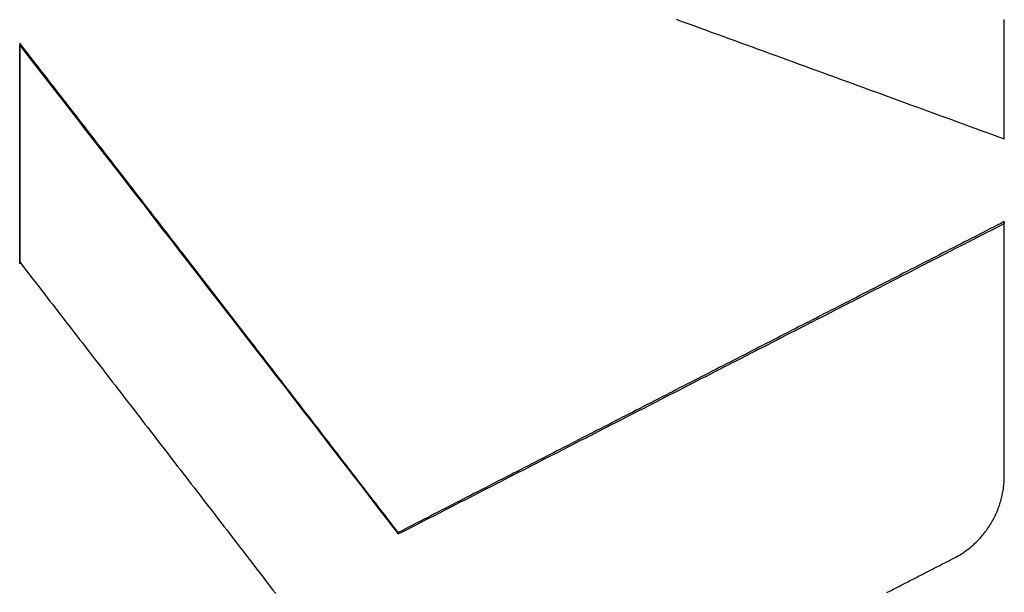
# Model space of a CAD drawing. Extents: x 465 to 776, y -135 to 0.
# Tile 22 of 47: x 542.17 to 545.87, y -74.55 to -72.4. Entities that reach past the tile are written whole.
import ezdxf

# ---------------------------------------------------------------- set-up
doc = ezdxf.new("R2010")
doc.units = 0
doc.header["$LTSCALE"] = 0.03
doc.header["$MEASUREMENT"] = 0
doc.layers.add('5', color=7, linetype='CONTINUOUS')

msp = doc.modelspace()

# ---------------------------------------------------------------- linework, layer by layer
at = {"layer": '5', "color": 7, "linetype": 'Continuous'}
for p, q in [((542.17193, -72.49197), (542.17193, -72.50038)), ((545.86893, -73.16197), (545.86893, -73.16927)), ((543.59316, -74.32892), (543.59316, -74.33427))]:
    msp.add_line(p, q, dxfattribs=at)
for points in [[(544.63661, -72.40245), (544.65861, -72.41046), (544.68062, -72.41847), (544.70262, -72.42648), (544.72463, -72.43449), (544.74663, -72.4425), (544.76864, -72.45051), (544.79064, -72.45852), (544.81265, -72.46653), (544.83465, -72.47454), (544.85666, -72.48256), (544.87866, -72.49057), (544.90067, -72.49858), (544.92267, -72.50659), (544.94468, -72.51461), (544.96668, -72.52262), (544.98869, -72.53064), (545.01069, -72.53865), (545.0327, -72.54667), (545.05471, -72.55468), (545.07671, -72.5627), (545.09872, -72.57072), (545.12072, -72.57873), (545.14273, -72.58675), (545.16473, -72.59477), (545.18674, -72.60279), (545.20874, -72.6108), (545.23075, -72.61882), (545.25275, -72.62684), (545.27476, -72.63486), (545.29676, -72.64288), (545.31877, -72.6509), (545.34077, -72.65892), (545.36278, -72.66694), (545.38478, -72.67496), (545.40679, -72.68298), (545.42879, -72.69101), (545.4508, -72.69903), (545.4728, -72.70705), (545.49481, -72.71507), (545.51681, -72.7231), (545.53882, -72.73112), (545.56082, -72.73914), (545.58283, -72.74717), (545.60483, -72.75519), (545.62684, -72.76322), (545.64884, -72.77124), (545.67085, -72.77927), (545.69286, -72.7873), (545.71486, -72.79532), (545.73687, -72.80335), (545.75887, -72.81138), (545.78088, -72.81941), (545.80288, -72.82743), (545.82489, -72.83546), (545.84689, -72.84349), (545.8689, -72.85152)], [(543.59316, -74.32892), (543.5847, -74.31794), (543.57624, -74.30697), (543.56778, -74.29599), (543.55932, -74.28502), (543.55086, -74.27404), (543.54241, -74.26306), (543.53395, -74.25209), (543.52549, -74.24111), (543.51703, -74.23014), (543.50857, -74.21917), (543.50011, -74.20819), (543.49165, -74.19722), (543.48319, -74.18625), (543.47473, -74.17528), (543.46627, -74.1643), (543.45781, -74.15333), (543.44935, -74.14236), (543.44089, -74.13139), (543.43243, -74.12042), (543.42397, -74.10945), (543.41551, -74.09849), (543.40705, -74.08752), (543.39859, -74.07655), (543.39013, -74.06558), (543.38167, -74.05462), (543.37321, -74.04365), (543.36475, -74.03268), (543.35629, -74.02172), (543.34783, -74.01075), (543.33937, -73.99979), (543.33091, -73.98883), (543.32245, -73.97786), (543.31399, -73.9669), (543.30553, -73.95594), (543.29707, -73.94498), (543.28861, -73.93402), (543.28015, -73.92305), (543.27169, -73.91209), (543.26323, -73.90113), (543.25477, -73.89017), (543.24631, -73.87922), (543.23785, -73.86826), (543.22939, -73.8573), (543.22094, -73.84634), (543.21248, -73.83538), (543.20402, -73.82443), (543.19556, -73.81347), (543.1871, -73.80252), (543.17864, -73.79156), (543.17018, -73.78061), (543.16172, -73.76965), (543.15326, -73.7587), (543.1448, -73.74775), (543.13634, -73.73679), (543.12788, -73.72584), (543.11942, -73.71489), (543.11096, -73.70394), (543.1025, -73.69299), (543.09404, -73.68204), (543.08558, -73.67109), (543.07712, -73.66014), (543.06866, -73.64919), (543.0602, -73.63825), (543.05174, -73.6273), (543.04328, -73.61635), (543.03482, -73.60541), (543.02636, -73.59446), (543.0179, -73.58352), (543.00944, -73.57257), (543.00098, -73.56163), (542.99252, -73.55068), (542.98406, -73.53974), (542.9756, -73.5288), (542.96714, -73.51786), (542.95868, -73.50692), (542.95022, -73.49598), (542.94176, -73.48504), (542.9333, -73.4741), (542.92484, -73.46316), (542.91638, -73.45222), (542.90792, -73.44128), (542.89947, -73.43034), (542.89101, -73.41941), (542.88255, -73.40847), (542.87409, -73.39753), (542.86563, -73.3866), (542.85717, -73.37566), (542.84871, -73.36473), (542.84025, -73.3538), (542.83179, -73.34286), (542.82333, -73.33193), (542.81487, -73.321), (542.80641, -73.31007), (542.79795, -73.29914), (542.78949, -73.28821), (542.78103, -73.27728), (542.77257, -73.26635), (542.76411, -73.25542), (542.75565, -73.24449), (542.74719, -73.23357), (542.73873, -73.22264), (542.73027, -73.21171), (542.72181, -73.20079), (542.71335, -73.18986), (542.70489, -73.17894), (542.69643, -73.16802), (542.68797, -73.15709), (542.67951, -73.14617), (542.67105, -73.13525), (542.66259, -73.12433), (542.65413, -73.11341), (542.64567, -73.10249), (542.63721, -73.09157), (542.62875, -73.08065), (542.62029, -73.06973), (542.61183, -73.05881), (542.60337, -73.0479), (542.59491, -73.03698), (542.58646, -73.02606), (542.578, -73.01515), (542.56954, -73.00423), (542.56108, -72.99332), (542.55262, -72.98241), (542.54416, -72.97149), (542.5357, -72.96058), (542.52724, -72.94967), (542.51878, -72.93876), (542.51032, -72.92785), (542.50186, -72.91694), (542.4934, -72.90603), (542.48494, -72.89512), (542.47648, -72.88421), (542.46802, -72.87331), (542.45956, -72.8624), (542.4511, -72.85149), (542.44264, -72.84059), (542.43418, -72.82968), (542.42572, -72.81878), (542.41726, -72.80788), (542.4088, -72.79697), (542.40034, -72.78607), (542.39188, -72.77517), (542.38342, -72.76427), (542.37496, -72.75337), (542.3665, -72.74247), (542.35804, -72.73157), (542.34958, -72.72067), (542.34112, -72.70978), (542.33266, -72.69888), (542.3242, -72.68798), (542.31574, -72.67709), (542.30728, -72.66619), (542.29882, -72.6553), (542.29036, -72.6444), (542.2819, -72.63351), (542.27344, -72.62262), (542.26499, -72.61173), (542.25653, -72.60084), (542.24807, -72.58995), (542.23961, -72.57906), (542.23115, -72.56817), (542.22269, -72.55728), (542.21423, -72.54639), (542.20577, -72.53551), (542.19731, -72.52462), (542.18885, -72.51374), (542.18039, -72.50285), (542.17193, -72.49197)], [(542.17193, -72.50038), (542.2075, -72.54599), (542.24307, -72.59161), (542.27862, -72.63726), (542.31417, -72.68292), (542.34972, -72.7286), (542.38525, -72.7743), (542.42079, -72.82001), (542.45631, -72.86573), (542.49184, -72.91147), (542.52736, -72.95723), (542.56288, -73.00299), (542.59839, -73.04877), (542.63391, -73.09456), (542.66942, -73.14036), (542.70494, -73.18617), (542.74045, -73.23199), (542.77597, -73.27782), (542.81149, -73.32366), (542.84702, -73.3695), (542.88255, -73.41535), (542.91808, -73.46121), (542.95362, -73.50708), (542.98916, -73.55295), (543.0247, -73.59883), (543.06024, -73.64472), (543.09579, -73.69061), (543.13133, -73.73652), (543.16687, -73.78243), (543.20242, -73.82836), (543.23796, -73.87429), (543.2735, -73.92024), (543.30904, -73.96619), (543.34457, -74.01216), (543.3801, -74.05814), (543.41563, -74.10413), (543.45115, -74.15013), (543.48666, -74.19615), (543.52217, -74.24217), (543.55767, -74.28822), (543.59316, -74.33427)], [(545.86893, -73.16197), (545.85539, -73.16889), (545.84184, -73.17582), (545.82829, -73.18275), (545.81475, -73.18968), (545.8012, -73.19661), (545.78766, -73.20354), (545.77411, -73.21047), (545.76056, -73.2174), (545.74702, -73.22433), (545.73347, -73.23126), (545.71992, -73.23819), (545.70638, -73.24512), (545.69283, -73.25205), (545.67929, -73.25898), (545.66574, -73.26591), (545.65219, -73.27284), (545.63865, -73.27977), (545.6251, -73.28671), (545.61155, -73.29364), (545.59801, -73.30057), (545.58446, -73.3075), (545.57092, -73.31444), (545.55737, -73.32137), (545.54382, -73.3283), (545.53028, -73.33524), (545.51673, -73.34217), (545.50318, -73.34911), (545.48964, -73.35604), (545.47609, -73.36297), (545.46255, -73.36991), (545.449, -73.37684), (545.43545, -73.38378), (545.42191, -73.39071), (545.40836, -73.39765), (545.39481, -73.40459), (545.38127, -73.41152), (545.36772, -73.41846), (545.35418, -73.4254), (545.34063, -73.43233), (545.32708, -73.43927), (545.31354, -73.44621), (545.29999, -73.45314), (545.28644, -73.46008), (545.2729, -73.46702), (545.25935, -73.47396), (545.24581, -73.4809), (545.23226, -73.48783), (545.21871, -73.49477), (545.20517, -73.50171), (545.19162, -73.50865), (545.17807, -73.51559), (545.16453, -73.52253), (545.15098, -73.52947), (545.13744, -73.53641), (545.12389, -73.54335), (545.11034, -73.55029), (545.0968, -73.55723), (545.08325, -73.56417), (545.0697, -73.57111), (545.05616, -73.57806), (545.04261, -73.585), (545.02907, -73.59194), (545.01552, -73.59888), (545.00197, -73.60582), (544.98843, -73.61277), (544.97488, -73.61971), (544.96133, -73.62665), (544.94779, -73.6336), (544.93424, -73.64054), (544.9207, -73.64748), (544.90715, -73.65443), (544.8936, -73.66137), (544.88006, -73.66831), (544.86651, -73.67526), (544.85296, -73.6822), (544.83942, -73.68915), (544.82587, -73.69609), (544.81233, -73.70304), (544.79878, -73.70998), (544.78523, -73.71693), (544.77169, -73.72388), (544.75814, -73.73082), (544.74459, -73.73777), (544.73105, -73.74471), (544.7175, -73.75166), (544.70396, -73.75861), (544.69041, -73.76556), (544.67686, -73.7725), (544.66332, -73.77945), (544.64977, -73.7864), (544.63622, -73.79335), (544.62268, -73.80029), (544.60913, -73.80724), (544.59559, -73.81419), (544.58204, -73.82114), (544.56849, -73.82809), (544.55495, -73.83504), (544.5414, -73.84199), (544.52785, -73.84894), (544.51431, -73.85589), (544.50076, -73.86284), (544.48722, -73.86979), (544.47367, -73.87674), (544.46012, -73.88369), (544.44658, -73.89064), (544.43303, -73.89759), (544.41948, -73.90454), (544.40594, -73.91149), (544.39239, -73.91844), (544.37885, -73.92539), (544.3653, -73.93235), (544.35175, -73.9393), (544.33821, -73.94625), (544.32466, -73.9532), (544.31111, -73.96016), (544.29757, -73.96711), (544.28402, -73.97406), (544.27048, -73.98102), (544.25693, -73.98797), (544.24338, -73.99492), (544.22984, -74.00188), (544.21629, -74.00883), (544.20274, -74.01579), (544.1892, -74.02274), (544.17565, -74.02969), (544.16211, -74.03665), (544.14856, -74.0436), (544.13501, -74.05056), (544.12147, -74.05752), (544.10792, -74.06447), (544.09437, -74.07143), (544.08083, -74.07838), (544.06728, -74.08534), (544.05374, -74.0923), (544.04019, -74.09925), (544.02664, -74.10621), (544.0131, -74.11317), (543.99955, -74.12012), (543.986, -74.12708), (543.97246, -74.13404), (543.95891, -74.141), (543.94537, -74.14795), (543.93182, -74.15491), (543.91827, -74.16187), (543.90473, -74.16883), (543.89118, -74.17579), (543.87763, -74.18275), (543.86409, -74.1897), (543.85054, -74.19666), (543.837, -74.20362), (543.82345, -74.21058), (543.8099, -74.21754), (543.79636, -74.2245), (543.78281, -74.23146), (543.76926, -74.23842), (543.75572, -74.24538), (543.74217, -74.25234), (543.72863, -74.2593), (543.71508, -74.26626), (543.70153, -74.27323), (543.68799, -74.28019), (543.67444, -74.28715), (543.66089, -74.29411), (543.64735, -74.30107), (543.6338, -74.30803), (543.62026, -74.315), (543.60671, -74.32196), (543.59316, -74.32892)], [(545.42816, -74.55422), (545.43345, -74.5515), (545.43874, -74.54878), (545.44403, -74.54606), (545.44932, -74.54333), (545.45462, -74.54061), (545.45991, -74.53789), (545.4652, -74.53517), (545.47049, -74.53245), (545.47578, -74.52973), (545.48107, -74.52701), (545.48637, -74.52429), (545.49166, -74.52157), (545.49695, -74.51885), (545.50224, -74.51613), (545.50753, -74.51341), (545.51282, -74.51069), (545.51812, -74.50797), (545.52341, -74.50525), (545.5287, -74.50253), (545.53399, -74.49981), (545.53928, -74.49709), (545.54457, -74.49437), (545.54987, -74.49165), (545.55516, -74.48893), (545.56045, -74.48621), (545.56574, -74.48349), (545.57103, -74.48077), (545.57632, -74.47805), (545.58162, -74.47533), (545.58691, -74.47261), (545.5922, -74.46989), (545.59749, -74.46717), (545.60278, -74.46445), (545.60808, -74.46173), (545.61337, -74.45901), (545.61866, -74.45629), (545.62395, -74.45358), (545.62924, -74.45086), (545.63453, -74.44814), (545.63982, -74.44541), (545.64512, -74.4427), (545.65041, -74.43998), (545.6557, -74.43726), (545.66099, -74.43454), (545.66629, -74.43182), (545.67165, -74.42924), (545.67698, -74.4266), (545.68227, -74.42388), (545.6875, -74.42107), (545.69268, -74.41817), (545.6978, -74.4152), (545.70286, -74.41214), (545.70787, -74.40901), (545.71281, -74.40579), (545.71768, -74.4025), (545.72249, -74.39913), (545.72724, -74.39569), (545.73193, -74.39217), (545.73656, -74.38857), (545.74112, -74.38489), (545.74563, -74.38114), (545.75007, -74.37731), (545.75445, -74.3734), (545.75877, -74.36941), (545.76303, -74.36535), (545.76723, -74.3612), (545.77137, -74.35697), (545.77544, -74.35267), (545.77944, -74.34831), (545.78336, -74.34387), (545.7872, -74.33938), (545.79096, -74.33483), (545.79464, -74.33023), (545.79823, -74.32558), (545.80173, -74.32087), (545.80515, -74.31611), (545.80849, -74.3113), (545.81174, -74.30643), (545.81491, -74.30152), (545.818, -74.29655), (545.82101, -74.29153), (545.82393, -74.28645), (545.82677, -74.28133), (545.82952, -74.27615), (545.8322, -74.27092), (545.83478, -74.26564), (545.83729, -74.2603), (545.83971, -74.25491), (545.84204, -74.24947), (545.84428, -74.24399), (545.84642, -74.23849), (545.84846, -74.23297), (545.8504, -74.22742), (545.85224, -74.22186), (545.85399, -74.21627), (545.85564, -74.21065), (545.85719, -74.20502), (545.85865, -74.19936), (545.86001, -74.19369), (545.86128, -74.18799), (545.86245, -74.18227), (545.86352, -74.17652), (545.8645, -74.17076), (545.86538, -74.16497), (545.86616, -74.15916), (545.86685, -74.15333), (545.86745, -74.14747), (545.86795, -74.1416), (545.86835, -74.13571), (545.86864, -74.1298), (545.86883, -74.12388), (545.86893, -74.11797), (545.86895, -74.11206), (545.86893, -74.10614), (545.86893, -74.10023), (545.86893, -74.09432), (545.86893, -74.08841), (545.86893, -74.08249), (545.86893, -74.07658), (545.86893, -74.07067), (545.86893, -74.06476), (545.86893, -74.05884), (545.86893, -74.05293), (545.86893, -74.04702), (545.86893, -74.04111), (545.86893, -74.0352), (545.86893, -74.02929), (545.86893, -74.02338), (545.86893, -74.01747), (545.86893, -74.01155), (545.86893, -74.00564), (545.86893, -73.99973), (545.86893, -73.99382), (545.86893, -73.98791), (545.86893, -73.982), (545.86893, -73.97609), (545.86893, -73.97018), (545.86893, -73.96427), (545.86893, -73.95836), (545.86893, -73.95245), (545.86893, -73.94655), (545.86893, -73.94064), (545.86893, -73.93473), (545.86893, -73.92882), (545.86893, -73.92291), (545.86893, -73.917), (545.86893, -73.91109), (545.86893, -73.90518), (545.86893, -73.89928), (545.86893, -73.89337), (545.86893, -73.88746), (545.86893, -73.88155), (545.86893, -73.87565), (545.86893, -73.86974), (545.86893, -73.86383), (545.86893, -73.85792), (545.86893, -73.85202), (545.86893, -73.84611), (545.86893, -73.8402), (545.86893, -73.8343), (545.86893, -73.82839), (545.86893, -73.82248), (545.86893, -73.81658), (545.86893, -73.81067), (545.86893, -73.80477), (545.86893, -73.79886), (545.86893, -73.79296), (545.86893, -73.78705), (545.86893, -73.78115), (545.86893, -73.77524), (545.86893, -73.76934), (545.86893, -73.76343), (545.86893, -73.75753), (545.86893, -73.75162), (545.86893, -73.74572), (545.86893, -73.73981), (545.86893, -73.73391), (545.86893, -73.72801), (545.86893, -73.7221), (545.86893, -73.7162), (545.86893, -73.7103), (545.86893, -73.70439), (545.86893, -73.69849), (545.86893, -73.69259), (545.86893, -73.68668), (545.86893, -73.68078), (545.86893, -73.67488), (545.86893, -73.66898), (545.86893, -73.66307), (545.86893, -73.65717), (545.86893, -73.65127), (545.86893, -73.64537), (545.86893, -73.63947), (545.86893, -73.63357), (545.86893, -73.62766), (545.86893, -73.62176), (545.86893, -73.61586), (545.86893, -73.60996), (545.86893, -73.60406), (545.86893, -73.59816), (545.86893, -73.59226), (545.86893, -73.58636), (545.86893, -73.58046), (545.86893, -73.57456), (545.86893, -73.56866), (545.86893, -73.56276), (545.86893, -73.55686), (545.86893, -73.55096), (545.86893, -73.54506), (545.86893, -73.53916), (545.86893, -73.53327), (545.86893, -73.52737), (545.86893, -73.52147), (545.86893, -73.51557), (545.86893, -73.50967), (545.86893, -73.50377), (545.86893, -73.49788), (545.86893, -73.49198), (545.86893, -73.48608), (545.86893, -73.48018), (545.86893, -73.47429), (545.86893, -73.46839), (545.86893, -73.46249), (545.86893, -73.4566), (545.86893, -73.4507), (545.86892, -73.4448), (545.86892, -73.43891), (545.86892, -73.43301), (545.86892, -73.42712), (545.86892, -73.42122), (545.86892, -73.41532), (545.86892, -73.40943), (545.86892, -73.40353), (545.86892, -73.39764), (545.86892, -73.39174), (545.86892, -73.38585), (545.86892, -73.37995), (545.86892, -73.37406), (545.86892, -73.36817), (545.86892, -73.36227), (545.86892, -73.35638), (545.86892, -73.35048), (545.86892, -73.34459), (545.86892, -73.3387), (545.86892, -73.3328), (545.86892, -73.32691), (545.86892, -73.32102), (545.86892, -73.31512), (545.86892, -73.30923), (545.86892, -73.30334), (545.86892, -73.29745), (545.86892, -73.29156), (545.86892, -73.28566), (545.86892, -73.27977), (545.86892, -73.27388), (545.86892, -73.26799), (545.86892, -73.2621), (545.86892, -73.25621), (545.86892, -73.25032), (545.86892, -73.24442), (545.86892, -73.23853), (545.86892, -73.23264), (545.86892, -73.22675), (545.86892, -73.22086), (545.86892, -73.21497), (545.86892, -73.20908), (545.86892, -73.20319), (545.86892, -73.1973), (545.86893, -73.19142), (545.86893, -73.18553), (545.86893, -73.17964), (545.86893, -73.17375), (545.86893, -73.16786), (545.86893, -73.16197)], [(543.59316, -74.33427), (543.60991, -74.3257), (543.62665, -74.31713), (543.64339, -74.30857), (543.66013, -74.3), (543.67688, -74.29143), (543.69362, -74.28286), (543.71036, -74.27429), (543.7271, -74.26572), (543.74384, -74.25715), (543.76058, -74.24858), (543.77732, -74.24001), (543.79406, -74.23144), (543.8108, -74.22287), (543.82754, -74.21429), (543.84428, -74.20572), (543.86102, -74.19715), (543.87776, -74.18858), (543.8945, -74.18001), (543.91124, -74.17144), (543.92797, -74.16286), (543.94471, -74.15429), (543.96145, -74.14572), (543.97819, -74.13715), (543.99493, -74.12857), (544.01166, -74.12), (544.0284, -74.11143), (544.04514, -74.10285), (544.06187, -74.09428), (544.07861, -74.08571), (544.09535, -74.07713), (544.11208, -74.06856), (544.12882, -74.05999), (544.14555, -74.05141), (544.16229, -74.04284), (544.17902, -74.03427), (544.19576, -74.02569), (544.21249, -74.01712), (544.22923, -74.00855), (544.24596, -73.99997), (544.2627, -73.9914), (544.27943, -73.98282), (544.29617, -73.97425), (544.3129, -73.96568), (544.32963, -73.9571), (544.34637, -73.94853), (544.3631, -73.93996), (544.37983, -73.93138), (544.39657, -73.92281), (544.4133, -73.91423), (544.43003, -73.90566), (544.44677, -73.89709), (544.4635, -73.88851), (544.48023, -73.87994), (544.49697, -73.87137), (544.5137, -73.86279), (544.53043, -73.85422), (544.54716, -73.84565), (544.56389, -73.83708), (544.58063, -73.8285), (544.59736, -73.81993), (544.61409, -73.81136), (544.63082, -73.80278), (544.64755, -73.79421), (544.66428, -73.78564), (544.68102, -73.77707), (544.69775, -73.7685), (544.71448, -73.75993), (544.73121, -73.75135), (544.74794, -73.74278), (544.76467, -73.73421), (544.7814, -73.72564), (544.79813, -73.71707), (544.81487, -73.7085), (544.8316, -73.69993), (544.84833, -73.69136), (544.86506, -73.68279), (544.88179, -73.67422), (544.89852, -73.66565), (544.91525, -73.65708), (544.93198, -73.64851), (544.94871, -73.63994), (544.96544, -73.63138), (544.98217, -73.62281), (544.9989, -73.61424), (545.01563, -73.60567), (545.03236, -73.5971), (545.04909, -73.58854), (545.06582, -73.57997), (545.08255, -73.5714), (545.09928, -73.56284), (545.11602, -73.55427), (545.13275, -73.54571), (545.14948, -73.53714), (545.16621, -73.52858), (545.18294, -73.52001), (545.19967, -73.51145), (545.2164, -73.50289), (545.23313, -73.49432), (545.24986, -73.48576), (545.26659, -73.4772), (545.28332, -73.46864), (545.30005, -73.46007), (545.31678, -73.45151), (545.33351, -73.44295), (545.35024, -73.43439), (545.36697, -73.42583), (545.3837, -73.41727), (545.40043, -73.40871), (545.41717, -73.40015), (545.4339, -73.3916), (545.45063, -73.38304), (545.46736, -73.37448), (545.48409, -73.36593), (545.50082, -73.35737), (545.51755, -73.34881), (545.53428, -73.34026), (545.55101, -73.3317), (545.56775, -73.32315), (545.58448, -73.3146), (545.60121, -73.30604), (545.61794, -73.29749), (545.63467, -73.28894), (545.65141, -73.28039), (545.66814, -73.27183), (545.68487, -73.26328), (545.7016, -73.25473), (545.71833, -73.24618), (545.73507, -73.23764), (545.7518, -73.22909), (545.76853, -73.22054), (545.78527, -73.21199), (545.802, -73.20345), (545.81873, -73.1949), (545.83546, -73.18636), (545.8522, -73.17781), (545.86893, -73.16927)], [(542.17193, -73.31347), (542.18215, -73.32667), (542.19238, -73.33988), (542.2026, -73.35309), (542.21283, -73.3663), (542.22305, -73.37951), (542.23328, -73.39272), (542.24351, -73.40593), (542.25373, -73.41914), (542.26396, -73.43235), (542.27418, -73.44557), (542.28441, -73.45878), (542.29464, -73.472), (542.30486, -73.48521), (542.31509, -73.49843), (542.32532, -73.51165), (542.33554, -73.52486), (542.34577, -73.53808), (542.356, -73.5513), (542.36622, -73.56452), (542.37645, -73.57774), (542.38668, -73.59096), (542.3969, -73.60419), (542.40713, -73.61741), (542.41736, -73.63063), (542.42758, -73.64386), (542.43781, -73.65709), (542.44804, -73.67031), (542.45827, -73.68354), (542.46849, -73.69677), (542.47872, -73.70999), (542.48895, -73.72322), (542.49917, -73.73645), (542.5094, -73.74968), (542.51963, -73.76292), (542.52985, -73.77615), (542.54008, -73.78938), (542.55031, -73.80262), (542.56054, -73.81585), (542.57076, -73.82909), (542.58099, -73.84232), (542.59122, -73.85556), (542.60144, -73.8688), (542.61167, -73.88203), (542.6219, -73.89527), (542.63212, -73.90851), (542.64235, -73.92175), (542.65258, -73.93499), (542.6628, -73.94824), (542.67303, -73.96148), (542.68326, -73.97472), (542.69348, -73.98797), (542.70371, -74.00121), (542.71394, -74.01446), (542.72416, -74.0277), (542.73439, -74.04095), (542.74462, -74.0542), (542.75484, -74.06745), (542.76507, -74.0807), (542.77529, -74.09395), (542.78552, -74.1072), (542.79575, -74.12045), (542.80597, -74.1337), (542.8162, -74.14696), (542.82642, -74.16021), (542.83665, -74.17346), (542.84687, -74.18672), (542.8571, -74.19998), (542.86732, -74.21323), (542.87755, -74.22649), (542.88777, -74.23975), (542.898, -74.25301), (542.90822, -74.26627), (542.91845, -74.27953), (542.92867, -74.29279), (542.9389, -74.30605), (542.94912, -74.31931), (542.95935, -74.33258), (542.96957, -74.34584), (542.97979, -74.35911), (542.99002, -74.37237), (543.00024, -74.38564), (543.01046, -74.39891), (543.02069, -74.41217), (543.03091, -74.42544), (543.04113, -74.43871), (543.05136, -74.45198), (543.06158, -74.46525), (543.0718, -74.47853), (543.08202, -74.4918), (543.09225, -74.50507), (543.10247, -74.51834), (543.11269, -74.53162), (543.12291, -74.54489), (543.13313, -74.55817)]]:
    msp.add_lwpolyline(points, dxfattribs=at)
at = {"layer": '5', "color": 7, "linetype": 'Continuous', "extrusion": (-7.7074e-09, 2.43149e-14, -1), "elevation": 0}
msp.add_lwpolyline([(-545.8689, -72.85152), (-545.8689, -72.84978), (-545.8689, -72.84804), (-545.8689, -72.8463), (-545.8689, -72.84456), (-545.8689, -72.84282), (-545.8689, -72.84108), (-545.8689, -72.83934), (-545.8689, -72.8376), (-545.8689, -72.83586), (-545.8689, -72.83412), (-545.8689, -72.83238), (-545.8689, -72.83064), (-545.8689, -72.8289), (-545.8689, -72.82716), (-545.8689, -72.82542), (-545.8689, -72.82368), (-545.8689, -72.82194), (-545.8689, -72.82021), (-545.8689, -72.81847), (-545.8689, -72.81673), (-545.8689, -72.81499), (-545.8689, -72.81325), (-545.8689, -72.81151), (-545.8689, -72.80977), (-545.8689, -72.80803), (-545.8689, -72.80629), (-545.8689, -72.80455), (-545.8689, -72.80281), (-545.8689, -72.80107), (-545.8689, -72.79933), (-545.8689, -72.79759), (-545.8689, -72.79585), (-545.8689, -72.79412), (-545.8689, -72.79238), (-545.8689, -72.79064), (-545.8689, -72.7889), (-545.8689, -72.78716), (-545.8689, -72.78542), (-545.8689, -72.78368), (-545.8689, -72.78194), (-545.8689, -72.7802), (-545.8689, -72.77846), (-545.8689, -72.77672), (-545.8689, -72.77499), (-545.8689, -72.77325), (-545.8689, -72.77151), (-545.8689, -72.76977), (-545.8689, -72.76803), (-545.8689, -72.76629), (-545.8689, -72.76455), (-545.8689, -72.76281), (-545.8689, -72.76107), (-545.8689, -72.75934), (-545.8689, -72.7576), (-545.8689, -72.75586), (-545.8689, -72.75412), (-545.8689, -72.75238), (-545.8689, -72.75064), (-545.8689, -72.7489), (-545.8689, -72.74716), (-545.8689, -72.74542), (-545.8689, -72.74369), (-545.8689, -72.74195), (-545.8689, -72.74021), (-545.8689, -72.73847), (-545.8689, -72.73673), (-545.8689, -72.73499), (-545.8689, -72.73325), (-545.8689, -72.73152), (-545.8689, -72.72978), (-545.8689, -72.72804), (-545.8689, -72.7263), (-545.8689, -72.72456), (-545.8689, -72.72282), (-545.8689, -72.72108), (-545.8689, -72.71935), (-545.8689, -72.71761), (-545.8689, -72.71587), (-545.8689, -72.71413), (-545.8689, -72.71239), (-545.8689, -72.71065), (-545.8689, -72.70892), (-545.8689, -72.70718), (-545.8689, -72.70544), (-545.8689, -72.7037), (-545.8689, -72.70196), (-545.8689, -72.70022), (-545.8689, -72.69849), (-545.8689, -72.69675), (-545.8689, -72.69501), (-545.8689, -72.69327), (-545.8689, -72.69153), (-545.8689, -72.68979), (-545.8689, -72.68806), (-545.8689, -72.68632), (-545.8689, -72.68458), (-545.8689, -72.68284), (-545.8689, -72.6811), (-545.8689, -72.67937), (-545.8689, -72.67763), (-545.8689, -72.67589), (-545.8689, -72.67415), (-545.8689, -72.67241), (-545.8689, -72.67068), (-545.8689, -72.66894), (-545.8689, -72.6672), (-545.8689, -72.66546), (-545.8689, -72.66372), (-545.8689, -72.66199), (-545.8689, -72.66025), (-545.8689, -72.65851), (-545.8689, -72.65677), (-545.8689, -72.65503), (-545.8689, -72.6533), (-545.8689, -72.65156), (-545.8689, -72.64982), (-545.8689, -72.64808), (-545.8689, -72.64634), (-545.8689, -72.64461), (-545.8689, -72.64287), (-545.8689, -72.64113), (-545.8689, -72.63939), (-545.8689, -72.63766), (-545.8689, -72.63592), (-545.8689, -72.63418), (-545.8689, -72.63244), (-545.8689, -72.63071), (-545.8689, -72.62897), (-545.8689, -72.62723), (-545.8689, -72.62549), (-545.8689, -72.62376), (-545.8689, -72.62202), (-545.8689, -72.62028), (-545.8689, -72.61854), (-545.8689, -72.6168), (-545.8689, -72.61507), (-545.8689, -72.61333), (-545.8689, -72.61159), (-545.8689, -72.60986), (-545.8689, -72.60812), (-545.8689, -72.60638), (-545.8689, -72.60464), (-545.8689, -72.60291), (-545.8689, -72.60117), (-545.8689, -72.59943), (-545.8689, -72.59769), (-545.8689, -72.59596), (-545.8689, -72.59422), (-545.8689, -72.59248), (-545.8689, -72.59074), (-545.8689, -72.58901), (-545.8689, -72.58727), (-545.8689, -72.58553), (-545.8689, -72.5838), (-545.8689, -72.58206), (-545.8689, -72.58032), (-545.8689, -72.57858), (-545.8689, -72.57685), (-545.8689, -72.57511), (-545.8689, -72.57337), (-545.8689, -72.57164), (-545.8689, -72.5699), (-545.8689, -72.56816), (-545.8689, -72.56643), (-545.8689, -72.56469), (-545.8689, -72.56295), (-545.8689, -72.56121), (-545.8689, -72.55948), (-545.8689, -72.55774), (-545.8689, -72.556), (-545.8689, -72.55427), (-545.8689, -72.55253), (-545.8689, -72.55079), (-545.8689, -72.54906), (-545.8689, -72.54732), (-545.8689, -72.54558), (-545.8689, -72.54385), (-545.8689, -72.54211), (-545.8689, -72.54037), (-545.8689, -72.53864), (-545.8689, -72.5369), (-545.8689, -72.53516), (-545.8689, -72.53343), (-545.8689, -72.53169), (-545.8689, -72.52995), (-545.8689, -72.52822), (-545.8689, -72.52648), (-545.8689, -72.52474), (-545.8689, -72.52301), (-545.8689, -72.52127), (-545.8689, -72.51953), (-545.8689, -72.5178), (-545.8689, -72.51606), (-545.8689, -72.51432), (-545.8689, -72.51259), (-545.8689, -72.51085), (-545.8689, -72.50911), (-545.8689, -72.50738), (-545.8689, -72.50564), (-545.8689, -72.5039), (-545.8689, -72.50217), (-545.8689, -72.50043), (-545.8689, -72.4987), (-545.8689, -72.49696), (-545.8689, -72.49522), (-545.8689, -72.49349), (-545.8689, -72.49175), (-545.8689, -72.49001), (-545.8689, -72.48828), (-545.8689, -72.48654), (-545.8689, -72.48481), (-545.8689, -72.48307), (-545.8689, -72.48133), (-545.8689, -72.4796), (-545.8689, -72.47786), (-545.8689, -72.47612), (-545.8689, -72.47439), (-545.8689, -72.47265), (-545.8689, -72.47092), (-545.8689, -72.46918), (-545.8689, -72.46744), (-545.8689, -72.46571), (-545.8689, -72.46397), (-545.8689, -72.46224), (-545.8689, -72.4605), (-545.8689, -72.45876), (-545.8689, -72.45703), (-545.8689, -72.45529), (-545.8689, -72.45356), (-545.8689, -72.45182), (-545.8689, -72.45009), (-545.8689, -72.44835), (-545.8689, -72.44661), (-545.8689, -72.44488), (-545.8689, -72.44314), (-545.8689, -72.44141), (-545.8689, -72.43967), (-545.8689, -72.43794), (-545.8689, -72.4362), (-545.8689, -72.43446), (-545.8689, -72.43273), (-545.8689, -72.43099), (-545.8689, -72.42926), (-545.8689, -72.42752), (-545.8689, -72.42579), (-545.8689, -72.42405), (-545.8689, -72.42231), (-545.8689, -72.42058), (-545.8689, -72.41884), (-545.8689, -72.41711), (-545.8689, -72.41537), (-545.8689, -72.41364), (-545.8689, -72.4119), (-545.8689, -72.41017), (-545.8689, -72.40843), (-545.8689, -72.4067), (-545.8689, -72.40496), (-545.8689, -72.40322)], dxfattribs=at)
at = {"layer": '5', "color": 7, "linetype": 'Continuous', "extrusion": (1.59266e-09, -7.13779e-15, 1), "elevation": 0}
msp.add_lwpolyline([(542.17193, -72.49196), (542.17193, -72.49341), (542.17193, -72.49485), (542.17193, -72.49629), (542.17193, -72.49774), (542.17193, -72.49918), (542.17193, -72.50062), (542.17193, -72.50207), (542.17193, -72.50351), (542.17193, -72.50495), (542.17193, -72.5064), (542.17193, -72.50784), (542.17193, -72.50928), (542.17193, -72.51073), (542.17193, -72.51217), (542.17193, -72.51361), (542.17193, -72.51506), (542.17193, -72.5165), (542.17193, -72.51794), (542.17193, -72.51939), (542.17193, -72.52083), (542.17193, -72.52227), (542.17193, -72.52372), (542.17193, -72.52516), (542.17193, -72.5266), (542.17193, -72.52805), (542.17193, -72.52949), (542.17193, -72.53093), (542.17193, -72.53238), (542.17193, -72.53382), (542.17193, -72.53526), (542.17193, -72.53671), (542.17193, -72.53815), (542.17193, -72.53959), (542.17193, -72.54104), (542.17193, -72.54248), (542.17193, -72.54392), (542.17193, -72.54537), (542.17193, -72.54681), (542.17193, -72.54825), (542.17193, -72.5497), (542.17193, -72.55114), (542.17193, -72.55258), (542.17193, -72.55403), (542.17193, -72.55547), (542.17193, -72.55692), (542.17193, -72.55836), (542.17193, -72.5598), (542.17193, -72.56125), (542.17193, -72.56269), (542.17193, -72.56413), (542.17193, -72.56558), (542.17193, -72.56702), (542.17193, -72.56847), (542.17193, -72.56991), (542.17193, -72.57135), (542.17193, -72.5728), (542.17193, -72.57424), (542.17193, -72.57568), (542.17193, -72.57713), (542.17193, -72.57857), (542.17193, -72.58002), (542.17193, -72.58146), (542.17193, -72.5829), (542.17193, -72.58435), (542.17193, -72.58579), (542.17193, -72.58723), (542.17193, -72.58868), (542.17193, -72.59012), (542.17193, -72.59157), (542.17193, -72.59301), (542.17193, -72.59445), (542.17193, -72.5959), (542.17193, -72.59734), (542.17193, -72.59879), (542.17193, -72.60023), (542.17193, -72.60167), (542.17193, -72.60312), (542.17193, -72.60456), (542.17193, -72.60601), (542.17193, -72.60745), (542.17193, -72.60889), (542.17193, -72.61034), (542.17193, -72.61178), (542.17193, -72.61323), (542.17193, -72.61467), (542.17193, -72.61611), (542.17193, -72.61756), (542.17193, -72.619), (542.17193, -72.62045), (542.17193, -72.62189), (542.17193, -72.62333), (542.17193, -72.62478), (542.17193, -72.62622), (542.17193, -72.62767), (542.17193, -72.62911), (542.17193, -72.63056), (542.17193, -72.632), (542.17193, -72.63344), (542.17193, -72.63489), (542.17193, -72.63633), (542.17193, -72.63778), (542.17193, -72.63922), (542.17193, -72.64067), (542.17193, -72.64211), (542.17193, -72.64355), (542.17193, -72.645), (542.17193, -72.64644), (542.17193, -72.64789), (542.17193, -72.64933), (542.17193, -72.65078), (542.17193, -72.65222), (542.17193, -72.65366), (542.17193, -72.65511), (542.17193, -72.65655), (542.17193, -72.658), (542.17193, -72.65944), (542.17193, -72.66089), (542.17193, -72.66233), (542.17193, -72.66378), (542.17193, -72.66522), (542.17193, -72.66666), (542.17193, -72.66811), (542.17193, -72.66955), (542.17193, -72.671), (542.17193, -72.67244), (542.17193, -72.67389), (542.17193, -72.67533), (542.17193, -72.67678), (542.17193, -72.67822), (542.17193, -72.67967), (542.17193, -72.68111), (542.17193, -72.68255), (542.17193, -72.684), (542.17193, -72.68544), (542.17193, -72.68689), (542.17193, -72.68833), (542.17193, -72.68978), (542.17193, -72.69122), (542.17193, -72.69267), (542.17193, -72.69411), (542.17193, -72.69556), (542.17193, -72.697), (542.17193, -72.69845), (542.17193, -72.69989), (542.17193, -72.70134), (542.17193, -72.70278), (542.17193, -72.70423), (542.17193, -72.70567), (542.17193, -72.70712), (542.17193, -72.70856), (542.17193, -72.71), (542.17193, -72.71145), (542.17193, -72.71289), (542.17193, -72.71434), (542.17193, -72.71578), (542.17193, -72.71723), (542.17193, -72.71867), (542.17193, -72.72012), (542.17193, -72.72156), (542.17193, -72.72301), (542.17193, -72.72445), (542.17193, -72.7259), (542.17193, -72.72734), (542.17193, -72.72879), (542.17193, -72.73023), (542.17193, -72.73168), (542.17193, -72.73312), (542.17193, -72.73457), (542.17193, -72.73601), (542.17193, -72.73746), (542.17193, -72.7389), (542.17193, -72.74035), (542.17193, -72.74179), (542.17193, -72.74324), (542.17193, -72.74468), (542.17193, -72.74613), (542.17193, -72.74757), (542.17193, -72.74902), (542.17193, -72.75047), (542.17193, -72.75191), (542.17193, -72.75336), (542.17193, -72.7548), (542.17193, -72.75625), (542.17193, -72.75769), (542.17193, -72.75914), (542.17193, -72.76058), (542.17193, -72.76203), (542.17193, -72.76347), (542.17193, -72.76492), (542.17193, -72.76636), (542.17193, -72.76781), (542.17193, -72.76925), (542.17193, -72.7707), (542.17193, -72.77214), (542.17193, -72.77359), (542.17193, -72.77503), (542.17193, -72.77648), (542.17193, -72.77793), (542.17193, -72.77937), (542.17193, -72.78082), (542.17193, -72.78226), (542.17193, -72.78371), (542.17193, -72.78515), (542.17193, -72.7866), (542.17193, -72.78804), (542.17193, -72.78949), (542.17193, -72.79093), (542.17193, -72.79238), (542.17193, -72.79383), (542.17193, -72.79527), (542.17193, -72.79672), (542.17193, -72.79816), (542.17193, -72.79961), (542.17193, -72.80105), (542.17193, -72.8025), (542.17193, -72.80394), (542.17193, -72.80539), (542.17193, -72.80684), (542.17193, -72.80828), (542.17193, -72.80973), (542.17193, -72.81117), (542.17193, -72.81262), (542.17193, -72.81406), (542.17193, -72.81551), (542.17193, -72.81696), (542.17193, -72.8184), (542.17193, -72.81985), (542.17193, -72.82129), (542.17193, -72.82274), (542.17193, -72.82418), (542.17193, -72.82563), (542.17193, -72.82708), (542.17193, -72.82852), (542.17193, -72.82997), (542.17193, -72.83141), (542.17193, -72.83286), (542.17193, -72.8343), (542.17193, -72.83575), (542.17193, -72.8372), (542.17193, -72.83864), (542.17193, -72.84009), (542.17193, -72.84153), (542.17193, -72.84298), (542.17193, -72.84443), (542.17193, -72.84587), (542.17193, -72.84732), (542.17193, -72.84876), (542.17193, -72.85021), (542.17193, -72.85166), (542.17193, -72.8531), (542.17193, -72.85455), (542.17193, -72.85599), (542.17193, -72.85744), (542.17193, -72.85889), (542.17193, -72.86033), (542.17193, -72.86178), (542.17193, -72.86322), (542.17193, -72.86467), (542.17193, -72.86612), (542.17193, -72.86756), (542.17193, -72.86901), (542.17193, -72.87045), (542.17193, -72.8719), (542.17193, -72.87335), (542.17193, -72.87479), (542.17193, -72.87624), (542.17193, -72.87768), (542.17193, -72.87913), (542.17193, -72.88058), (542.17193, -72.88202), (542.17193, -72.88347), (542.17193, -72.88492), (542.17193, -72.88636), (542.17193, -72.88781), (542.17193, -72.88925), (542.17193, -72.8907), (542.17193, -72.89215), (542.17193, -72.89359), (542.17193, -72.89504), (542.17193, -72.89649), (542.17193, -72.89793), (542.17193, -72.89938), (542.17193, -72.90082), (542.17193, -72.90227), (542.17193, -72.90372), (542.17193, -72.90516), (542.17193, -72.90661), (542.17193, -72.90806), (542.17193, -72.9095), (542.17193, -72.91095), (542.17193, -72.9124), (542.17193, -72.91384), (542.17193, -72.91529), (542.17193, -72.91673), (542.17193, -72.91818), (542.17193, -72.91963), (542.17193, -72.92107), (542.17193, -72.92252), (542.17193, -72.92397), (542.17193, -72.92541), (542.17193, -72.92686), (542.17193, -72.92831), (542.17193, -72.92975), (542.17193, -72.9312), (542.17193, -72.93265), (542.17193, -72.93409), (542.17193, -72.93554), (542.17193, -72.93699), (542.17193, -72.93843), (542.17193, -72.93988), (542.17193, -72.94133), (542.17193, -72.94277), (542.17193, -72.94422), (542.17193, -72.94567), (542.17193, -72.94711), (542.17193, -72.94856), (542.17193, -72.95001), (542.17193, -72.95145), (542.17193, -72.9529), (542.17193, -72.95435), (542.17193, -72.95579), (542.17193, -72.95724), (542.17193, -72.95869), (542.17193, -72.96013), (542.17193, -72.96158), (542.17193, -72.96303), (542.17193, -72.96447), (542.17193, -72.96592), (542.17193, -72.96737), (542.17193, -72.96881), (542.17193, -72.97026), (542.17193, -72.97171), (542.17193, -72.97316), (542.17193, -72.9746), (542.17193, -72.97605), (542.17193, -72.9775), (542.17193, -72.97894), (542.17193, -72.98039), (542.17193, -72.98184), (542.17193, -72.98328), (542.17193, -72.98473), (542.17193, -72.98618), (542.17193, -72.98762), (542.17193, -72.98907), (542.17193, -72.99052), (542.17193, -72.99197), (542.17193, -72.99341), (542.17193, -72.99486), (542.17193, -72.99631), (542.17193, -72.99775), (542.17193, -72.9992), (542.17193, -73.00065), (542.17193, -73.00209), (542.17193, -73.00354), (542.17193, -73.00499), (542.17193, -73.00644), (542.17193, -73.00788), (542.17193, -73.00933), (542.17193, -73.01078), (542.17193, -73.01222), (542.17193, -73.01367), (542.17193, -73.01512), (542.17193, -73.01657), (542.17193, -73.01801), (542.17193, -73.01946), (542.17193, -73.02091), (542.17193, -73.02236), (542.17193, -73.0238), (542.17193, -73.02525), (542.17193, -73.0267), (542.17193, -73.02814), (542.17193, -73.02959), (542.17193, -73.03104), (542.17193, -73.03249), (542.17193, -73.03393), (542.17193, -73.03538), (542.17193, -73.03683), (542.17193, -73.03828), (542.17193, -73.03972), (542.17193, -73.04117), (542.17193, -73.04262), (542.17193, -73.04407), (542.17193, -73.04551), (542.17193, -73.04696), (542.17193, -73.04841), (542.17193, -73.04986), (542.17193, -73.0513), (542.17193, -73.05275), (542.17193, -73.0542), (542.17193, -73.05565), (542.17193, -73.05709), (542.17193, -73.05854), (542.17193, -73.05999), (542.17193, -73.06144), (542.17193, -73.06288), (542.17193, -73.06433), (542.17193, -73.06578), (542.17193, -73.06723), (542.17193, -73.06867), (542.17193, -73.07012), (542.17193, -73.07157), (542.17193, -73.07302), (542.17193, -73.07446), (542.17193, -73.07591), (542.17193, -73.07736), (542.17193, -73.07881), (542.17193, -73.08025), (542.17193, -73.0817), (542.17193, -73.08315), (542.17193, -73.0846), (542.17193, -73.08605), (542.17193, -73.08749), (542.17193, -73.08894), (542.17193, -73.09039), (542.17193, -73.09184), (542.17193, -73.09328), (542.17193, -73.09473), (542.17193, -73.09618), (542.17193, -73.09763), (542.17193, -73.09908), (542.17193, -73.10052), (542.17193, -73.10197), (542.17193, -73.10342), (542.17193, -73.10487), (542.17193, -73.10631), (542.17193, -73.10776), (542.17193, -73.10921), (542.17193, -73.11066), (542.17193, -73.11211), (542.17193, -73.11355), (542.17193, -73.115), (542.17193, -73.11645), (542.17193, -73.1179), (542.17193, -73.11935), (542.17193, -73.12079), (542.17193, -73.12224), (542.17193, -73.12369), (542.17193, -73.12514), (542.17193, -73.12659), (542.17193, -73.12803), (542.17193, -73.12948), (542.17193, -73.13093), (542.17193, -73.13238), (542.17193, -73.13383), (542.17193, -73.13527), (542.17193, -73.13672), (542.17193, -73.13817), (542.17193, -73.13962), (542.17193, -73.14107), (542.17193, -73.14251), (542.17193, -73.14396), (542.17193, -73.14541), (542.17193, -73.14686), (542.17193, -73.14831), (542.17193, -73.14976), (542.17193, -73.1512), (542.17193, -73.15265), (542.17193, -73.1541), (542.17193, -73.15555), (542.17193, -73.157), (542.17193, -73.15844), (542.17193, -73.15989), (542.17193, -73.16134), (542.17193, -73.16279), (542.17193, -73.16424), (542.17193, -73.16569), (542.17193, -73.16713), (542.17193, -73.16858), (542.17193, -73.17003), (542.17193, -73.17148), (542.17193, -73.17293), (542.17193, -73.17438), (542.17193, -73.17582), (542.17193, -73.17727), (542.17193, -73.17872), (542.17193, -73.18017), (542.17193, -73.18162), (542.17193, -73.18307), (542.17193, -73.18451), (542.17193, -73.18596), (542.17193, -73.18741), (542.17193, -73.18886), (542.17193, -73.19031), (542.17193, -73.19176), (542.17193, -73.19321), (542.17193, -73.19465), (542.17193, -73.1961), (542.17193, -73.19755), (542.17193, -73.199), (542.17193, -73.20045), (542.17193, -73.2019), (542.17193, -73.20335), (542.17193, -73.20479), (542.17193, -73.20624), (542.17193, -73.20769), (542.17193, -73.20914), (542.17193, -73.21059), (542.17193, -73.21204), (542.17193, -73.21349), (542.17193, -73.21493), (542.17193, -73.21638), (542.17193, -73.21783), (542.17193, -73.21928), (542.17193, -73.22073), (542.17193, -73.22218), (542.17193, -73.22363), (542.17193, -73.22508), (542.17193, -73.22652), (542.17193, -73.22797), (542.17193, -73.22942), (542.17193, -73.23087), (542.17193, -73.23232), (542.17193, -73.23377), (542.17193, -73.23522), (542.17193, -73.23667), (542.17193, -73.23811), (542.17193, -73.23956), (542.17193, -73.24101), (542.17193, -73.24246), (542.17193, -73.24391), (542.17193, -73.24536), (542.17193, -73.24681), (542.17193, -73.24826), (542.17193, -73.2497), (542.17193, -73.25115), (542.17193, -73.2526), (542.17193, -73.25405), (542.17193, -73.2555), (542.17193, -73.25695), (542.17193, -73.2584), (542.17193, -73.25985), (542.17193, -73.2613), (542.17193, -73.26275), (542.17193, -73.26419), (542.17193, -73.26564), (542.17193, -73.26709), (542.17193, -73.26854), (542.17193, -73.26999), (542.17193, -73.27144), (542.17193, -73.27289), (542.17193, -73.27434), (542.17193, -73.27579), (542.17193, -73.27724), (542.17193, -73.27869), (542.17193, -73.28013), (542.17193, -73.28158), (542.17193, -73.28303), (542.17193, -73.28448), (542.17193, -73.28593), (542.17193, -73.28738), (542.17193, -73.28883), (542.17193, -73.29028), (542.17193, -73.29173), (542.17193, -73.29318), (542.17193, -73.29463), (542.17193, -73.29607), (542.17193, -73.29752), (542.17193, -73.29897), (542.17193, -73.30042), (542.17193, -73.30187), (542.17193, -73.30332), (542.17193, -73.30477), (542.17193, -73.30622), (542.17193, -73.30767), (542.17193, -73.30912), (542.17193, -73.31057), (542.17193, -73.31202), (542.17193, -73.31347)], dxfattribs=at)
at = {"layer": '5', "color": 7, "linetype": 'Continuous', "extrusion": (2.57951e-08, -4.77495e-14, 1), "elevation": 0.00001}
msp.add_lwpolyline([(542.17193, -73.32051), (542.17193, -73.31906), (542.17193, -73.31762), (542.17193, -73.31617), (542.17193, -73.31472), (542.17193, -73.31327), (542.17193, -73.31183), (542.17193, -73.31038), (542.17193, -73.30893), (542.17193, -73.30749), (542.17193, -73.30604), (542.17193, -73.30459), (542.17193, -73.30315), (542.17193, -73.3017), (542.17193, -73.30025), (542.17193, -73.29881), (542.17193, -73.29736), (542.17193, -73.29591), (542.17193, -73.29447), (542.17193, -73.29302), (542.17193, -73.29157), (542.17193, -73.29013), (542.17193, -73.28868), (542.17193, -73.28723), (542.17193, -73.28579), (542.17193, -73.28434), (542.17193, -73.28289), (542.17193, -73.28145), (542.17193, -73.28), (542.17193, -73.27855), (542.17193, -73.27711), (542.17193, -73.27566), (542.17193, -73.27421), (542.17193, -73.27277), (542.17193, -73.27132), (542.17193, -73.26987), (542.17193, -73.26843), (542.17193, -73.26698), (542.17193, -73.26553), (542.17193, -73.26409), (542.17193, -73.26264), (542.17193, -73.26119), (542.17193, -73.25975), (542.17193, -73.2583), (542.17193, -73.25685), (542.17193, -73.25541), (542.17193, -73.25396), (542.17193, -73.25251), (542.17193, -73.25107), (542.17193, -73.24962), (542.17193, -73.24818), (542.17193, -73.24673), (542.17193, -73.24528), (542.17193, -73.24384), (542.17193, -73.24239), (542.17193, -73.24094), (542.17193, -73.2395), (542.17193, -73.23805), (542.17193, -73.2366), (542.17193, -73.23516), (542.17193, -73.23371), (542.17193, -73.23227), (542.17193, -73.23082), (542.17193, -73.22937), (542.17193, -73.22793), (542.17193, -73.22648), (542.17193, -73.22503), (542.17193, -73.22359), (542.17193, -73.22214), (542.17193, -73.22069), (542.17193, -73.21925), (542.17193, -73.2178), (542.17193, -73.21636), (542.17193, -73.21491), (542.17193, -73.21346), (542.17193, -73.21202), (542.17193, -73.21057), (542.17193, -73.20913), (542.17193, -73.20768), (542.17193, -73.20623), (542.17193, -73.20479), (542.17193, -73.20334), (542.17193, -73.20189), (542.17193, -73.20045), (542.17193, -73.199), (542.17193, -73.19756), (542.17193, -73.19611), (542.17193, -73.19466), (542.17193, -73.19322), (542.17193, -73.19177), (542.17193, -73.19033), (542.17193, -73.18888), (542.17193, -73.18743), (542.17193, -73.18599), (542.17193, -73.18454), (542.17193, -73.1831), (542.17193, -73.18165), (542.17193, -73.1802), (542.17193, -73.17876), (542.17193, -73.17731), (542.17193, -73.17587), (542.17193, -73.17442), (542.17193, -73.17298), (542.17193, -73.17153), (542.17193, -73.17008), (542.17193, -73.16864), (542.17193, -73.16719), (542.17193, -73.16575), (542.17193, -73.1643), (542.17193, -73.16285), (542.17193, -73.16141), (542.17193, -73.15996), (542.17193, -73.15852), (542.17193, -73.15707), (542.17193, -73.15563), (542.17193, -73.15418), (542.17193, -73.15273), (542.17193, -73.15129), (542.17193, -73.14984), (542.17193, -73.1484), (542.17193, -73.14695), (542.17193, -73.1455), (542.17193, -73.14406), (542.17193, -73.14261), (542.17193, -73.14117), (542.17193, -73.13972), (542.17193, -73.13828), (542.17193, -73.13683), (542.17193, -73.13539), (542.17193, -73.13394), (542.17193, -73.13249), (542.17193, -73.13105), (542.17193, -73.1296), (542.17193, -73.12816), (542.17193, -73.12671), (542.17193, -73.12527), (542.17193, -73.12382), (542.17193, -73.12238), (542.17193, -73.12093), (542.17193, -73.11948), (542.17193, -73.11804), (542.17193, -73.11659), (542.17193, -73.11515), (542.17193, -73.1137), (542.17193, -73.11226), (542.17193, -73.11081), (542.17193, -73.10937), (542.17193, -73.10792), (542.17193, -73.10648), (542.17193, -73.10503), (542.17193, -73.10358), (542.17193, -73.10214), (542.17193, -73.10069), (542.17193, -73.09925), (542.17193, -73.0978), (542.17193, -73.09636), (542.17193, -73.09491), (542.17193, -73.09347), (542.17193, -73.09202), (542.17193, -73.09058), (542.17193, -73.08913), (542.17193, -73.08769), (542.17193, -73.08624), (542.17193, -73.0848), (542.17193, -73.08335), (542.17193, -73.0819), (542.17193, -73.08046), (542.17193, -73.07901), (542.17193, -73.07757), (542.17193, -73.07612), (542.17193, -73.07468), (542.17193, -73.07323), (542.17193, -73.07179), (542.17193, -73.07034), (542.17193, -73.0689), (542.17193, -73.06745), (542.17193, -73.06601), (542.17193, -73.06456), (542.17193, -73.06312), (542.17193, -73.06167), (542.17193, -73.06023), (542.17193, -73.05878), (542.17193, -73.05734), (542.17193, -73.05589), (542.17193, -73.05445), (542.17193, -73.053), (542.17193, -73.05156), (542.17193, -73.05011), (542.17193, -73.04867), (542.17193, -73.04722), (542.17193, -73.04578), (542.17193, -73.04433), (542.17193, -73.04289), (542.17193, -73.04144), (542.17193, -73.04), (542.17193, -73.03855), (542.17193, -73.03711), (542.17193, -73.03566), (542.17193, -73.03422), (542.17193, -73.03277), (542.17193, -73.03133), (542.17193, -73.02988), (542.17193, -73.02844), (542.17193, -73.02699), (542.17193, -73.02555), (542.17193, -73.0241), (542.17193, -73.02266), (542.17193, -73.02121), (542.17193, -73.01977), (542.17193, -73.01833), (542.17193, -73.01688), (542.17193, -73.01544), (542.17193, -73.01399), (542.17193, -73.01255), (542.17193, -73.0111), (542.17193, -73.00966), (542.17193, -73.00821), (542.17193, -73.00677), (542.17193, -73.00532), (542.17193, -73.00388), (542.17193, -73.00243), (542.17193, -73.00099), (542.17193, -72.99954), (542.17193, -72.9981), (542.17193, -72.99665), (542.17193, -72.99521), (542.17193, -72.99377), (542.17193, -72.99232), (542.17193, -72.99088), (542.17193, -72.98943), (542.17193, -72.98799), (542.17193, -72.98654), (542.17193, -72.9851), (542.17193, -72.98365), (542.17193, -72.98221), (542.17193, -72.98077), (542.17193, -72.97932), (542.17193, -72.97788), (542.17193, -72.97643), (542.17193, -72.97499), (542.17193, -72.97354), (542.17193, -72.9721), (542.17193, -72.97065), (542.17193, -72.96921), (542.17193, -72.96777), (542.17193, -72.96632), (542.17193, -72.96488), (542.17193, -72.96343), (542.17193, -72.96199), (542.17193, -72.96054), (542.17193, -72.9591), (542.17193, -72.95765), (542.17193, -72.95621), (542.17193, -72.95477), (542.17193, -72.95332), (542.17193, -72.95188), (542.17193, -72.95043), (542.17193, -72.94899), (542.17193, -72.94754), (542.17193, -72.9461), (542.17193, -72.94466), (542.17193, -72.94321), (542.17193, -72.94177), (542.17193, -72.94032), (542.17193, -72.93888), (542.17193, -72.93744), (542.17193, -72.93599), (542.17193, -72.93455), (542.17193, -72.9331), (542.17193, -72.93166), (542.17193, -72.93022), (542.17193, -72.92877), (542.17193, -72.92733), (542.17193, -72.92588), (542.17193, -72.92444), (542.17193, -72.92299), (542.17193, -72.92155), (542.17193, -72.92011), (542.17193, -72.91866), (542.17193, -72.91722), (542.17193, -72.91577), (542.17193, -72.91433), (542.17193, -72.91289), (542.17193, -72.91144), (542.17193, -72.91), (542.17193, -72.90855), (542.17193, -72.90711), (542.17193, -72.90567), (542.17193, -72.90422), (542.17193, -72.90278), (542.17193, -72.90134), (542.17193, -72.89989), (542.17193, -72.89845), (542.17193, -72.897), (542.17193, -72.89556), (542.17193, -72.89412), (542.17193, -72.89267), (542.17193, -72.89123), (542.17193, -72.88978), (542.17193, -72.88834), (542.17193, -72.8869), (542.17193, -72.88545), (542.17193, -72.88401), (542.17193, -72.88257), (542.17193, -72.88112), (542.17193, -72.87968), (542.17193, -72.87823), (542.17193, -72.87679), (542.17193, -72.87535), (542.17193, -72.8739), (542.17193, -72.87246), (542.17193, -72.87102), (542.17193, -72.86957), (542.17193, -72.86813), (542.17193, -72.86669), (542.17193, -72.86524), (542.17193, -72.8638), (542.17193, -72.86235), (542.17193, -72.86091), (542.17193, -72.85947), (542.17193, -72.85802), (542.17193, -72.85658), (542.17193, -72.85514), (542.17193, -72.85369), (542.17193, -72.85225), (542.17193, -72.85081), (542.17193, -72.84936), (542.17193, -72.84792), (542.17193, -72.84648), (542.17193, -72.84503), (542.17193, -72.84359), (542.17193, -72.84215), (542.17193, -72.8407), (542.17193, -72.83926), (542.17193, -72.83782), (542.17193, -72.83637), (542.17193, -72.83493), (542.17193, -72.83349), (542.17193, -72.83204), (542.17193, -72.8306), (542.17193, -72.82916), (542.17193, -72.82771), (542.17193, -72.82627), (542.17193, -72.82483), (542.17193, -72.82338), (542.17193, -72.82194), (542.17193, -72.8205), (542.17193, -72.81905), (542.17193, -72.81761), (542.17193, -72.81617), (542.17193, -72.81472), (542.17193, -72.81328), (542.17193, -72.81184), (542.17193, -72.81039), (542.17193, -72.80895), (542.17193, -72.80751), (542.17193, -72.80606), (542.17193, -72.80462), (542.17193, -72.80318), (542.17193, -72.80173), (542.17193, -72.80029), (542.17193, -72.79885), (542.17193, -72.79741), (542.17193, -72.79596), (542.17193, -72.79452), (542.17193, -72.79308), (542.17193, -72.79163), (542.17193, -72.79019), (542.17193, -72.78875), (542.17193, -72.7873), (542.17193, -72.78586), (542.17193, -72.78442), (542.17193, -72.78298), (542.17193, -72.78153), (542.17193, -72.78009), (542.17193, -72.77865), (542.17193, -72.7772), (542.17193, -72.77576), (542.17193, -72.77432), (542.17193, -72.77287), (542.17193, -72.77143), (542.17193, -72.76999), (542.17193, -72.76855), (542.17193, -72.7671), (542.17193, -72.76566), (542.17193, -72.76422), (542.17193, -72.76277), (542.17193, -72.76133), (542.17193, -72.75989), (542.17193, -72.75845), (542.17193, -72.757), (542.17193, -72.75556), (542.17193, -72.75412), (542.17193, -72.75268), (542.17193, -72.75123), (542.17193, -72.74979), (542.17193, -72.74835), (542.17193, -72.7469), (542.17193, -72.74546), (542.17193, -72.74402), (542.17193, -72.74258), (542.17193, -72.74113), (542.17193, -72.73969), (542.17193, -72.73825), (542.17193, -72.73681), (542.17193, -72.73536), (542.17193, -72.73392), (542.17193, -72.73248), (542.17193, -72.73104), (542.17193, -72.72959), (542.17193, -72.72815), (542.17193, -72.72671), (542.17193, -72.72527), (542.17193, -72.72382), (542.17193, -72.72238), (542.17193, -72.72094), (542.17193, -72.7195), (542.17193, -72.71805), (542.17193, -72.71661), (542.17193, -72.71517), (542.17193, -72.71373), (542.17193, -72.71228), (542.17193, -72.71084), (542.17193, -72.7094), (542.17193, -72.70796), (542.17193, -72.70651), (542.17193, -72.70507), (542.17193, -72.70363), (542.17193, -72.70219), (542.17193, -72.70075), (542.17193, -72.6993), (542.17193, -72.69786), (542.17193, -72.69642), (542.17193, -72.69498), (542.17193, -72.69353), (542.17193, -72.69209), (542.17193, -72.69065), (542.17193, -72.68921), (542.17193, -72.68776), (542.17193, -72.68632), (542.17193, -72.68488), (542.17193, -72.68344), (542.17193, -72.682), (542.17193, -72.68055), (542.17193, -72.67911), (542.17193, -72.67767), (542.17193, -72.67623), (542.17193, -72.67479), (542.17193, -72.67334), (542.17193, -72.6719), (542.17193, -72.67046), (542.17193, -72.66902), (542.17193, -72.66758), (542.17193, -72.66613), (542.17193, -72.66469), (542.17193, -72.66325), (542.17193, -72.66181), (542.17193, -72.66037), (542.17193, -72.65892), (542.17193, -72.65748), (542.17193, -72.65604), (542.17193, -72.6546), (542.17193, -72.65316), (542.17193, -72.65171), (542.17193, -72.65027), (542.17193, -72.64883), (542.17193, -72.64739), (542.17193, -72.64595), (542.17193, -72.6445), (542.17193, -72.64306), (542.17193, -72.64162), (542.17193, -72.64018), (542.17193, -72.63874), (542.17193, -72.63729), (542.17193, -72.63585), (542.17193, -72.63441), (542.17193, -72.63297), (542.17193, -72.63153), (542.17193, -72.63009), (542.17193, -72.62864), (542.17193, -72.6272), (542.17193, -72.62576), (542.17193, -72.62432), (542.17193, -72.62288), (542.17193, -72.62144), (542.17193, -72.61999), (542.17193, -72.61855), (542.17193, -72.61711), (542.17193, -72.61567), (542.17193, -72.61423), (542.17193, -72.61279), (542.17193, -72.61134), (542.17193, -72.6099), (542.17193, -72.60846), (542.17193, -72.60702), (542.17193, -72.60558), (542.17193, -72.60414), (542.17193, -72.6027), (542.17193, -72.60125), (542.17193, -72.59981), (542.17193, -72.59837), (542.17193, -72.59693), (542.17193, -72.59549), (542.17193, -72.59405), (542.17193, -72.5926), (542.17193, -72.59116), (542.17193, -72.58972), (542.17193, -72.58828), (542.17193, -72.58684), (542.17193, -72.5854), (542.17193, -72.58396), (542.17193, -72.58252), (542.17193, -72.58107), (542.17193, -72.57963), (542.17193, -72.57819), (542.17193, -72.57675), (542.17193, -72.57531), (542.17193, -72.57387), (542.17193, -72.57243), (542.17193, -72.57098), (542.17193, -72.56954), (542.17193, -72.5681), (542.17193, -72.56666), (542.17193, -72.56522), (542.17193, -72.56378), (542.17193, -72.56234), (542.17193, -72.5609), (542.17193, -72.55945), (542.17193, -72.55801), (542.17193, -72.55657), (542.17193, -72.55513), (542.17193, -72.55369), (542.17193, -72.55225), (542.17193, -72.55081), (542.17193, -72.54937), (542.17193, -72.54793), (542.17193, -72.54648), (542.17193, -72.54504), (542.17193, -72.5436), (542.17193, -72.54216), (542.17193, -72.54072), (542.17193, -72.53928), (542.17193, -72.53784), (542.17193, -72.5364), (542.17193, -72.53496), (542.17193, -72.53352), (542.17193, -72.53208), (542.17193, -72.53063), (542.17193, -72.52919), (542.17193, -72.52775), (542.17193, -72.52631), (542.17193, -72.52487), (542.17193, -72.52343), (542.17193, -72.52199), (542.17193, -72.52055), (542.17193, -72.51911), (542.17193, -72.51767), (542.17193, -72.51623), (542.17193, -72.51478), (542.17193, -72.51334), (542.17193, -72.5119), (542.17193, -72.51046), (542.17193, -72.50902), (542.17193, -72.50758), (542.17193, -72.50614), (542.17193, -72.5047), (542.17193, -72.50326), (542.17193, -72.50182), (542.17193, -72.50038)], dxfattribs=at)

doc.saveas('drawing.dxf')
